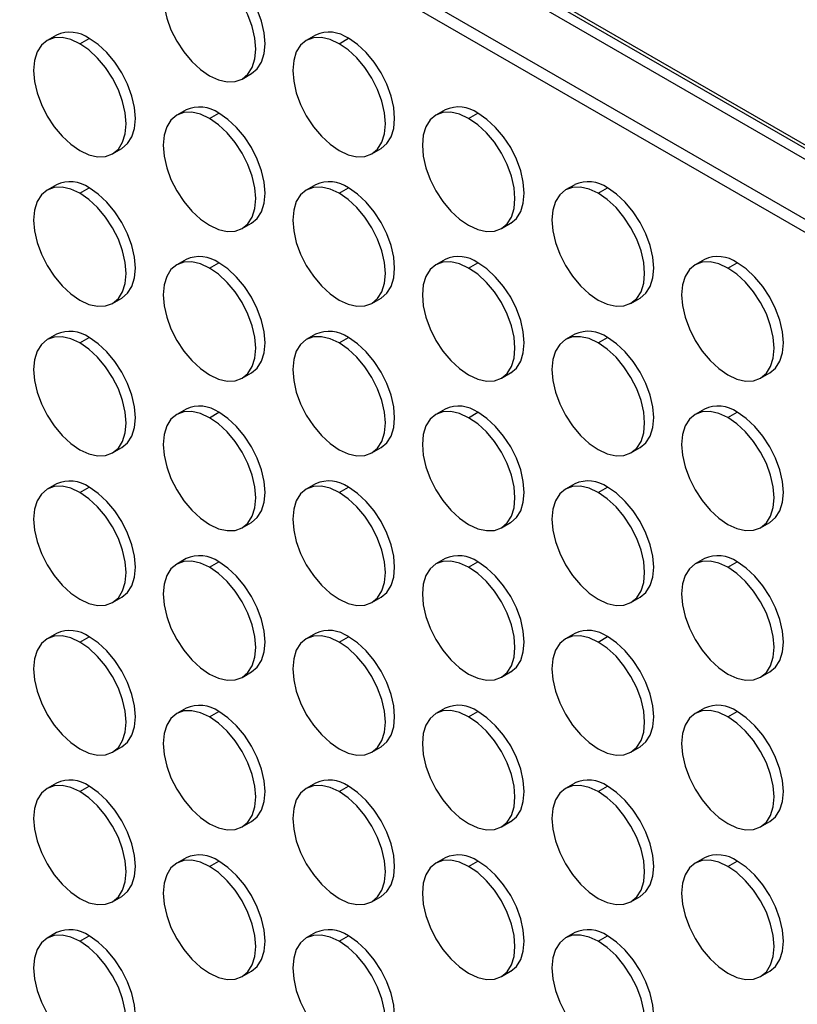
# Model space of a CAD drawing. Header units: millimetres. Extents: x 0 to 2794, y 0 to 2159.
# Tile 41 of 44: x 2205 to 2323, y 1722 to 1872. Entities that reach past the tile are written whole.
import ezdxf

# ---------------------------------------------------------------- set-up
doc = ezdxf.new("R2010")
doc.units = ezdxf.units.MM
doc.header["$LTSCALE"] = 10

msp = doc.modelspace()

# ---------------------------------------------------------------- linework, layer by layer
for p, q in [((2005.08, 2037.64), (2668.85, 1654.46)), ((2006.49, 2036.27), (2668.37, 1654.18)), ((2666.94, 1653.36), (2006.01, 2034.9)), ((2658.96, 1648.75), (2010.71, 2022.98)), ((2657.25, 1647.76), (2010.95, 2020.86)), ((2210.31, 1869.91), (2208.89, 1869.09)), ((2213.89, 1868.6), (2215.31, 1869.41)), ((2249.91, 1869.91), (2248.49, 1869.1)), ((2253.49, 1868.6), (2254.91, 1869.42)), ((2238.69, 1863.2), (2240.11, 1864.02)), ((2230.11, 1858.48), (2228.69, 1857.66)), ((2233.69, 1857.17), (2235.11, 1857.98)), ((2269.71, 1858.48), (2268.29, 1857.67)), ((2273.29, 1857.17), (2274.71, 1857.99)), ((2218.89, 1851.77), (2220.31, 1852.59)), ((2258.49, 1851.77), (2259.91, 1852.59)), ((2210.31, 1847.04), (2208.89, 1846.23)), ((2213.89, 1845.73), (2215.31, 1846.55)), ((2249.91, 1847.05), (2248.49, 1846.23)), ((2253.49, 1845.74), (2254.91, 1846.55)), ((2289.5, 1847.05), (2288.09, 1846.24)), ((2293.09, 1845.74), (2294.5, 1846.56)), ((2238.69, 1840.34), (2240.11, 1841.16)), ((2278.29, 1840.34), (2279.7, 1841.16)), ((2230.11, 1835.62), (2228.69, 1834.8)), ((2233.69, 1834.3), (2235.11, 1835.12)), ((2269.71, 1835.62), (2268.29, 1834.8)), ((2273.29, 1834.31), (2274.71, 1835.12)), ((2309.3, 1835.62), (2307.89, 1834.81)), ((2312.89, 1834.31), (2314.3, 1835.13)), ((2218.89, 1828.91), (2220.31, 1829.72)), ((2258.49, 1828.91), (2259.91, 1829.73)), ((2298.09, 1828.91), (2299.5, 1829.73)), ((2210.31, 1824.18), (2208.89, 1823.37)), ((2249.91, 1824.19), (2248.49, 1823.37)), ((2289.5, 1824.19), (2288.09, 1823.37)), ((2213.89, 1822.87), (2215.31, 1823.69)), ((2253.49, 1822.87), (2254.91, 1823.69)), ((2293.09, 1822.88), (2294.5, 1823.69)), ((2238.69, 1817.48), (2240.11, 1818.29)), ((2278.29, 1817.48), (2279.7, 1818.3)), ((2317.89, 1817.49), (2319.3, 1818.3)), ((2230.11, 1812.75), (2228.69, 1811.94)), ((2233.69, 1811.44), (2235.11, 1812.26)), ((2269.71, 1812.76), (2268.29, 1811.94)), ((2273.29, 1811.44), (2274.71, 1812.26)), ((2309.3, 1812.76), (2307.89, 1811.94)), ((2312.89, 1811.45), (2314.3, 1812.26)), ((2218.89, 1806.04), (2220.31, 1806.86)), ((2258.49, 1806.05), (2259.91, 1806.86)), ((2298.09, 1806.05), (2299.5, 1806.87)), ((2210.31, 1801.32), (2208.89, 1800.5)), ((2213.89, 1800.01), (2215.31, 1800.82)), ((2249.91, 1801.32), (2248.49, 1800.51)), ((2253.49, 1800.01), (2254.91, 1800.83)), ((2289.5, 1801.33), (2288.09, 1800.51)), ((2293.09, 1800.01), (2294.5, 1800.83)), ((2238.69, 1794.61), (2240.11, 1795.43)), ((2278.29, 1794.62), (2279.7, 1795.43)), ((2317.89, 1794.62), (2319.3, 1795.44)), ((2230.11, 1789.89), (2228.69, 1789.07)), ((2233.69, 1788.58), (2235.11, 1789.39)), ((2269.71, 1789.89), (2268.29, 1789.08)), ((2273.29, 1788.58), (2274.71, 1789.4)), ((2309.3, 1789.9), (2307.89, 1789.08)), ((2312.89, 1788.58), (2314.3, 1789.4)), ((2218.89, 1783.18), (2220.31, 1784)), ((2258.49, 1783.18), (2259.91, 1784)), ((2298.09, 1783.19), (2299.5, 1784.01)), ((2210.31, 1778.46), (2208.89, 1777.64)), ((2213.89, 1777.14), (2215.31, 1777.96)), ((2249.91, 1778.46), (2248.49, 1777.64)), ((2253.49, 1777.15), (2254.91, 1777.96)), ((2289.5, 1778.46), (2288.09, 1777.65)), ((2293.09, 1777.15), (2294.5, 1777.97)), ((2238.69, 1771.75), (2240.11, 1772.57)), ((2278.29, 1771.76), (2279.7, 1772.57)), ((2317.89, 1771.76), (2319.3, 1772.58)), ((2230.11, 1767.03), (2228.69, 1766.21)), ((2269.71, 1767.03), (2268.29, 1766.21)), ((2309.3, 1767.03), (2307.89, 1766.22)), ((2233.69, 1765.71), (2235.11, 1766.53)), ((2273.29, 1765.72), (2274.71, 1766.53)), ((2312.89, 1765.72), (2314.3, 1766.54)), ((2218.89, 1760.32), (2220.31, 1761.13)), ((2258.49, 1760.32), (2259.91, 1761.14)), ((2298.09, 1760.33), (2299.5, 1761.14)), ((2210.31, 1755.59), (2208.89, 1754.78)), ((2213.89, 1754.28), (2215.31, 1755.1)), ((2249.91, 1755.6), (2248.49, 1754.78)), ((2253.49, 1754.28), (2254.91, 1755.1)), ((2289.5, 1755.6), (2288.09, 1754.78)), ((2293.09, 1754.29), (2294.5, 1755.1)), ((2238.69, 1748.89), (2240.11, 1749.7)), ((2278.29, 1748.89), (2279.7, 1749.71)), ((2317.89, 1748.9), (2319.3, 1749.71)), ((2230.11, 1744.16), (2228.69, 1743.35)), ((2233.69, 1742.85), (2235.11, 1743.67)), ((2269.71, 1744.17), (2268.29, 1743.35)), ((2273.29, 1742.85), (2274.71, 1743.67)), ((2309.3, 1744.17), (2307.89, 1743.35)), ((2312.89, 1742.86), (2314.3, 1743.68)), ((2218.89, 1737.45), (2220.31, 1738.27)), ((2258.49, 1737.46), (2259.91, 1738.28)), ((2298.09, 1737.46), (2299.5, 1738.28)), ((2210.31, 1732.73), (2208.89, 1731.91)), ((2213.89, 1731.42), (2215.31, 1732.23)), ((2249.91, 1732.73), (2248.49, 1731.92)), ((2253.49, 1731.42), (2254.91, 1732.24)), ((2289.5, 1732.74), (2288.09, 1731.92)), ((2293.09, 1731.43), (2294.5, 1732.24)), ((2238.69, 1726.03), (2240.11, 1726.84)), ((2278.29, 1726.03), (2279.7, 1726.85)), ((2317.89, 1726.03), (2319.3, 1726.85))]:
    msp.add_line(p, q)
at = {"flags": 128}
for points in [[(2233.69, 1880.03), (2232.31, 1880.67), (2230.99, 1880.97), (2229.76, 1880.92), (2228.69, 1880.52), (2227.81, 1879.8), (2227.16, 1878.76), (2226.76, 1877.46), (2226.62, 1875.95), (2226.76, 1874.28), (2227.16, 1872.51), (2227.81, 1870.72), (2228.69, 1868.98), (2229.76, 1867.34), (2230.99, 1865.88), (2232.31, 1864.65), (2233.69, 1863.7)], [(2233.69, 1863.7), (2235.07, 1863.06), (2236.4, 1862.76), (2237.62, 1862.81), (2238.69, 1863.2), (2239.57, 1863.93), (2240.23, 1864.97), (2240.63, 1866.27), (2240.76, 1867.78), (2240.63, 1869.45), (2240.23, 1871.22), (2239.57, 1873.01), (2238.69, 1874.75), (2237.62, 1876.39), (2236.4, 1877.85), (2235.07, 1879.08), (2233.69, 1880.03)], [(2240.11, 1864.02), (2240.11, 1864.02), (2240.99, 1864.75), (2241.64, 1865.78), (2242.04, 1867.08), (2242.18, 1868.6), (2242.04, 1870.27), (2241.64, 1872.03), (2240.99, 1873.82), (2240.11, 1875.57), (2239.04, 1877.2), (2237.81, 1878.66), (2236.49, 1879.89), (2235.11, 1880.85)], [(2213.89, 1868.6), (2212.51, 1869.24), (2211.19, 1869.54), (2209.97, 1869.49), (2208.89, 1869.09), (2208.01, 1868.36), (2207.36, 1867.33), (2206.96, 1866.03), (2206.82, 1864.51), (2206.96, 1862.84), (2207.36, 1861.08), (2208.01, 1859.29), (2208.89, 1857.54), (2209.97, 1855.91), (2211.19, 1854.45), (2212.51, 1853.22), (2213.89, 1852.27)], [(2220.31, 1852.59), (2220.31, 1852.59), (2221.19, 1853.32), (2221.84, 1854.35), (2222.24, 1855.65), (2222.38, 1857.17), (2222.24, 1858.84), (2221.84, 1860.6), (2221.19, 1862.39), (2220.31, 1864.13), (2219.24, 1865.77), (2218.01, 1867.23), (2216.69, 1868.46), (2215.31, 1869.41)], [(2253.49, 1868.6), (2252.11, 1869.24), (2250.79, 1869.54), (2249.56, 1869.49), (2248.49, 1869.1), (2247.61, 1868.37), (2246.96, 1867.33), (2246.56, 1866.03), (2246.42, 1864.52), (2246.56, 1862.85), (2246.96, 1861.08), (2247.61, 1859.29), (2248.49, 1857.55), (2249.56, 1855.91), (2250.79, 1854.45), (2252.11, 1853.22), (2253.49, 1852.27)], [(2259.91, 1852.59), (2259.91, 1852.59), (2260.79, 1853.32), (2261.44, 1854.36), (2261.84, 1855.65), (2261.98, 1857.17), (2261.84, 1858.84), (2261.44, 1860.6), (2260.79, 1862.39), (2259.91, 1864.14), (2258.83, 1865.77), (2257.61, 1867.23), (2256.29, 1868.46), (2254.91, 1869.42)], [(2213.89, 1852.27), (2215.27, 1851.63), (2216.6, 1851.33), (2217.82, 1851.37), (2218.89, 1851.77), (2219.77, 1852.5), (2220.43, 1853.54), (2220.83, 1854.83), (2220.97, 1856.35), (2220.83, 1858.02), (2220.43, 1859.78), (2219.77, 1861.57), (2218.89, 1863.32), (2217.82, 1864.95), (2216.6, 1866.41), (2215.27, 1867.64), (2213.89, 1868.6)], [(2253.49, 1852.27), (2254.87, 1851.63), (2256.2, 1851.33), (2257.42, 1851.38), (2258.49, 1851.77), (2259.37, 1852.5), (2260.02, 1853.54), (2260.43, 1854.84), (2260.56, 1856.35), (2260.43, 1858.02), (2260.02, 1859.79), (2259.37, 1861.58), (2258.49, 1863.32), (2257.42, 1864.96), (2256.2, 1866.42), (2254.87, 1867.65), (2253.49, 1868.6)], [(2233.69, 1857.17), (2232.31, 1857.81), (2230.99, 1858.11), (2229.76, 1858.06), (2228.69, 1857.66), (2227.81, 1856.93), (2227.16, 1855.9), (2226.76, 1854.6), (2226.62, 1853.08), (2226.76, 1851.41), (2227.16, 1849.65), (2227.81, 1847.86), (2228.69, 1846.11), (2229.76, 1844.48), (2230.99, 1843.02), (2232.31, 1841.79), (2233.69, 1840.84)], [(2233.69, 1840.84), (2235.07, 1840.2), (2236.4, 1839.9), (2237.62, 1839.94), (2238.69, 1840.34), (2239.57, 1841.07), (2240.23, 1842.11), (2240.63, 1843.4), (2240.76, 1844.92), (2240.63, 1846.59), (2240.23, 1848.35), (2239.57, 1850.14), (2238.69, 1851.89), (2237.62, 1853.52), (2236.4, 1854.98), (2235.07, 1856.21), (2233.69, 1857.17)], [(2240.11, 1841.16), (2240.11, 1841.16), (2240.99, 1841.89), (2241.64, 1842.92), (2242.04, 1844.22), (2242.18, 1845.74), (2242.04, 1847.41), (2241.64, 1849.17), (2240.99, 1850.96), (2240.11, 1852.71), (2239.04, 1854.34), (2237.81, 1855.8), (2236.49, 1857.03), (2235.11, 1857.98)], [(2273.29, 1857.17), (2271.91, 1857.81), (2270.59, 1858.11), (2269.36, 1858.06), (2268.29, 1857.67), (2267.41, 1856.94), (2266.76, 1855.9), (2266.36, 1854.6), (2266.22, 1853.09), (2266.36, 1851.42), (2266.76, 1849.65), (2267.41, 1847.86), (2268.29, 1846.12), (2269.36, 1844.48), (2270.59, 1843.02), (2271.91, 1841.79), (2273.29, 1840.84)], [(2273.29, 1840.84), (2274.67, 1840.2), (2276, 1839.9), (2277.22, 1839.95), (2278.29, 1840.34), (2279.17, 1841.07), (2279.82, 1842.11), (2280.23, 1843.41), (2280.36, 1844.92), (2280.23, 1846.59), (2279.82, 1848.36), (2279.17, 1850.15), (2278.29, 1851.89), (2277.22, 1853.53), (2276, 1854.99), (2274.67, 1856.22), (2273.29, 1857.17)], [(2279.7, 1841.16), (2279.71, 1841.16), (2280.58, 1841.89), (2281.24, 1842.93), (2281.64, 1844.23), (2281.78, 1845.74), (2281.64, 1847.41), (2281.24, 1849.18), (2280.58, 1850.96), (2279.71, 1852.71), (2278.63, 1854.34), (2277.41, 1855.8), (2276.08, 1857.03), (2274.71, 1857.99)], [(2213.89, 1845.73), (2212.51, 1846.37), (2211.19, 1846.67), (2209.97, 1846.63), (2208.89, 1846.23), (2208.01, 1845.5), (2207.36, 1844.46), (2206.96, 1843.16), (2206.82, 1841.65), (2206.96, 1839.98), (2207.36, 1838.21), (2208.01, 1836.43), (2208.89, 1834.68), (2209.97, 1833.05), (2211.19, 1831.59), (2212.51, 1830.36), (2213.89, 1829.4)], [(2220.31, 1829.72), (2220.31, 1829.72), (2221.19, 1830.45), (2221.84, 1831.49), (2222.24, 1832.79), (2222.38, 1834.3), (2222.24, 1835.97), (2221.84, 1837.74), (2221.19, 1839.53), (2220.31, 1841.27), (2219.24, 1842.91), (2218.01, 1844.37), (2216.69, 1845.6), (2215.31, 1846.55)], [(2253.49, 1845.74), (2252.11, 1846.38), (2250.79, 1846.68), (2249.56, 1846.63), (2248.49, 1846.23), (2247.61, 1845.5), (2246.96, 1844.47), (2246.56, 1843.17), (2246.42, 1841.65), (2246.56, 1839.98), (2246.96, 1838.22), (2247.61, 1836.43), (2248.49, 1834.68), (2249.56, 1833.05), (2250.79, 1831.59), (2252.11, 1830.36), (2253.49, 1829.41)], [(2259.91, 1829.73), (2259.91, 1829.73), (2260.79, 1830.46), (2261.44, 1831.49), (2261.84, 1832.79), (2261.98, 1834.31), (2261.84, 1835.98), (2261.44, 1837.74), (2260.79, 1839.53), (2259.91, 1841.28), (2258.83, 1842.91), (2257.61, 1844.37), (2256.29, 1845.6), (2254.91, 1846.55)], [(2293.09, 1845.74), (2291.71, 1846.38), (2290.38, 1846.68), (2289.16, 1846.63), (2288.09, 1846.24), (2287.21, 1845.51), (2286.56, 1844.47), (2286.15, 1843.17), (2286.02, 1841.66), (2286.15, 1839.99), (2286.56, 1838.22), (2287.21, 1836.43), (2288.09, 1834.69), (2289.16, 1833.05), (2290.38, 1831.59), (2291.71, 1830.36), (2293.09, 1829.41)], [(2299.5, 1829.73), (2299.5, 1829.73), (2300.38, 1830.46), (2301.04, 1831.5), (2301.44, 1832.8), (2301.58, 1834.31), (2301.44, 1835.98), (2301.04, 1837.75), (2300.38, 1839.53), (2299.5, 1841.28), (2298.43, 1842.91), (2297.21, 1844.37), (2295.88, 1845.6), (2294.5, 1846.56)], [(2213.89, 1829.4), (2215.27, 1828.76), (2216.6, 1828.46), (2217.82, 1828.51), (2218.89, 1828.91), (2219.77, 1829.64), (2220.43, 1830.67), (2220.83, 1831.97), (2220.97, 1833.49), (2220.83, 1835.16), (2220.43, 1836.92), (2219.77, 1838.71), (2218.89, 1840.46), (2217.82, 1842.09), (2216.6, 1843.55), (2215.27, 1844.78), (2213.89, 1845.73)], [(2253.49, 1829.41), (2254.87, 1828.77), (2256.2, 1828.47), (2257.42, 1828.51), (2258.49, 1828.91), (2259.37, 1829.64), (2260.02, 1830.68), (2260.43, 1831.98), (2260.56, 1833.49), (2260.43, 1835.16), (2260.02, 1836.93), (2259.37, 1838.71), (2258.49, 1840.46), (2257.42, 1842.09), (2256.2, 1843.55), (2254.87, 1844.78), (2253.49, 1845.74)], [(2293.09, 1829.41), (2294.47, 1828.77), (2295.8, 1828.47), (2297.02, 1828.52), (2298.09, 1828.92), (2298.97, 1829.64), (2299.62, 1830.68), (2300.03, 1831.98), (2300.16, 1833.49), (2300.03, 1835.16), (2299.62, 1836.93), (2298.97, 1838.72), (2298.09, 1840.46), (2297.02, 1842.1), (2295.8, 1843.56), (2294.47, 1844.79), (2293.09, 1845.74)], [(2233.69, 1834.3), (2232.31, 1834.94), (2230.99, 1835.24), (2229.76, 1835.2), (2228.69, 1834.8), (2227.81, 1834.07), (2227.16, 1833.03), (2226.76, 1831.73), (2226.62, 1830.22), (2226.76, 1828.55), (2227.16, 1826.78), (2227.81, 1825), (2228.69, 1823.25), (2229.76, 1821.62), (2230.99, 1820.16), (2232.31, 1818.93), (2233.69, 1817.97)], [(2240.11, 1818.29), (2240.11, 1818.29), (2240.99, 1819.02), (2241.64, 1820.06), (2242.04, 1821.36), (2242.18, 1822.87), (2242.04, 1824.54), (2241.64, 1826.31), (2240.99, 1828.1), (2240.11, 1829.84), (2239.04, 1831.48), (2237.81, 1832.94), (2236.49, 1834.17), (2235.11, 1835.12)], [(2273.29, 1834.31), (2271.91, 1834.95), (2270.59, 1835.25), (2269.36, 1835.2), (2268.29, 1834.8), (2267.41, 1834.07), (2266.76, 1833.04), (2266.36, 1831.74), (2266.22, 1830.22), (2266.36, 1828.55), (2266.76, 1826.79), (2267.41, 1825), (2268.29, 1823.25), (2269.36, 1821.62), (2270.59, 1820.16), (2271.91, 1818.93), (2273.29, 1817.98)], [(2279.7, 1818.3), (2279.71, 1818.3), (2280.58, 1819.03), (2281.24, 1820.06), (2281.64, 1821.36), (2281.78, 1822.88), (2281.64, 1824.55), (2281.24, 1826.31), (2280.58, 1828.1), (2279.71, 1829.85), (2278.63, 1831.48), (2277.41, 1832.94), (2276.08, 1834.17), (2274.71, 1835.12)], [(2312.89, 1834.31), (2311.51, 1834.95), (2310.18, 1835.25), (2308.96, 1835.2), (2307.89, 1834.81), (2307.01, 1834.08), (2306.36, 1833.04), (2305.95, 1831.74), (2305.82, 1830.23), (2305.95, 1828.56), (2306.36, 1826.79), (2307.01, 1825), (2307.89, 1823.26), (2308.96, 1821.62), (2310.18, 1820.16), (2311.51, 1818.93), (2312.89, 1817.98)], [(2319.3, 1818.3), (2319.3, 1818.3), (2320.18, 1819.03), (2320.84, 1820.07), (2321.24, 1821.37), (2321.37, 1822.88), (2321.24, 1824.55), (2320.84, 1826.32), (2320.18, 1828.1), (2319.3, 1829.85), (2318.23, 1831.48), (2317.01, 1832.94), (2315.68, 1834.17), (2314.3, 1835.13)], [(2233.69, 1817.97), (2235.07, 1817.33), (2236.4, 1817.03), (2237.62, 1817.08), (2238.69, 1817.48), (2239.57, 1818.21), (2240.23, 1819.24), (2240.63, 1820.54), (2240.76, 1822.06), (2240.63, 1823.73), (2240.23, 1825.49), (2239.57, 1827.28), (2238.69, 1829.03), (2237.62, 1830.66), (2236.4, 1832.12), (2235.07, 1833.35), (2233.69, 1834.3)], [(2273.29, 1817.98), (2274.67, 1817.34), (2276, 1817.04), (2277.22, 1817.08), (2278.29, 1817.48), (2279.17, 1818.21), (2279.82, 1819.25), (2280.23, 1820.55), (2280.36, 1822.06), (2280.23, 1823.73), (2279.82, 1825.5), (2279.17, 1827.28), (2278.29, 1829.03), (2277.22, 1830.66), (2276, 1832.12), (2274.67, 1833.35), (2273.29, 1834.31)], [(2312.89, 1817.98), (2314.27, 1817.34), (2315.59, 1817.04), (2316.82, 1817.09), (2317.89, 1817.49), (2318.77, 1818.22), (2319.42, 1819.25), (2319.82, 1820.55), (2319.96, 1822.06), (2319.82, 1823.74), (2319.42, 1825.5), (2318.77, 1827.29), (2317.89, 1829.03), (2316.82, 1830.67), (2315.59, 1832.13), (2314.27, 1833.36), (2312.89, 1834.31)], [(2213.89, 1822.87), (2212.51, 1823.51), (2211.19, 1823.81), (2209.97, 1823.76), (2208.89, 1823.37), (2208.01, 1822.64), (2207.36, 1821.6), (2206.96, 1820.3), (2206.82, 1818.79), (2206.96, 1817.12), (2207.36, 1815.35), (2208.01, 1813.56), (2208.89, 1811.82), (2209.97, 1810.18), (2211.19, 1808.72), (2212.51, 1807.49), (2213.89, 1806.54)], [(2213.89, 1806.54), (2215.27, 1805.9), (2216.6, 1805.6), (2217.82, 1805.65), (2218.89, 1806.04), (2219.77, 1806.77), (2220.43, 1807.81), (2220.83, 1809.11), (2220.97, 1810.62), (2220.83, 1812.29), (2220.43, 1814.06), (2219.77, 1815.85), (2218.89, 1817.59), (2217.82, 1819.23), (2216.6, 1820.69), (2215.27, 1821.92), (2213.89, 1822.87)], [(2220.31, 1806.86), (2220.31, 1806.86), (2221.19, 1807.59), (2221.84, 1808.63), (2222.24, 1809.92), (2222.38, 1811.44), (2222.24, 1813.11), (2221.84, 1814.87), (2221.19, 1816.66), (2220.31, 1818.41), (2219.24, 1820.04), (2218.01, 1821.5), (2216.69, 1822.73), (2215.31, 1823.69)], [(2253.49, 1822.87), (2252.11, 1823.51), (2250.79, 1823.81), (2249.56, 1823.77), (2248.49, 1823.37), (2247.61, 1822.64), (2246.96, 1821.6), (2246.56, 1820.31), (2246.42, 1818.79), (2246.56, 1817.12), (2246.96, 1815.36), (2247.61, 1813.57), (2248.49, 1811.82), (2249.56, 1810.19), (2250.79, 1808.73), (2252.11, 1807.5), (2253.49, 1806.54)], [(2253.49, 1806.54), (2254.87, 1805.9), (2256.2, 1805.6), (2257.42, 1805.65), (2258.49, 1806.05), (2259.37, 1806.78), (2260.02, 1807.81), (2260.43, 1809.11), (2260.56, 1810.63), (2260.43, 1812.3), (2260.02, 1814.06), (2259.37, 1815.85), (2258.49, 1817.6), (2257.42, 1819.23), (2256.2, 1820.69), (2254.87, 1821.92), (2253.49, 1822.87)], [(2259.91, 1806.86), (2259.91, 1806.86), (2260.79, 1807.59), (2261.44, 1808.63), (2261.84, 1809.93), (2261.98, 1811.44), (2261.84, 1813.11), (2261.44, 1814.88), (2260.79, 1816.67), (2259.91, 1818.41), (2258.83, 1820.05), (2257.61, 1821.51), (2256.29, 1822.74), (2254.91, 1823.69)], [(2293.09, 1822.88), (2291.71, 1823.52), (2290.38, 1823.82), (2289.16, 1823.77), (2288.09, 1823.37), (2287.21, 1822.64), (2286.56, 1821.61), (2286.15, 1820.31), (2286.02, 1818.79), (2286.15, 1817.12), (2286.56, 1815.36), (2287.21, 1813.57), (2288.09, 1811.82), (2289.16, 1810.19), (2290.38, 1808.73), (2291.71, 1807.5), (2293.09, 1806.55)], [(2293.09, 1806.55), (2294.47, 1805.91), (2295.8, 1805.61), (2297.02, 1805.66), (2298.09, 1806.05), (2298.97, 1806.78), (2299.62, 1807.82), (2300.03, 1809.12), (2300.16, 1810.63), (2300.03, 1812.3), (2299.62, 1814.07), (2298.97, 1815.85), (2298.09, 1817.6), (2297.02, 1819.23), (2295.8, 1820.69), (2294.47, 1821.92), (2293.09, 1822.88)], [(2299.5, 1806.87), (2299.5, 1806.87), (2300.38, 1807.6), (2301.04, 1808.63), (2301.44, 1809.93), (2301.58, 1811.45), (2301.44, 1813.12), (2301.04, 1814.88), (2300.38, 1816.67), (2299.5, 1818.42), (2298.43, 1820.05), (2297.21, 1821.51), (2295.88, 1822.74), (2294.5, 1823.69)], [(2233.69, 1811.44), (2232.31, 1812.08), (2230.99, 1812.38), (2229.76, 1812.33), (2228.69, 1811.94), (2227.81, 1811.21), (2227.16, 1810.17), (2226.76, 1808.87), (2226.62, 1807.36), (2226.76, 1805.69), (2227.16, 1803.92), (2227.81, 1802.13), (2228.69, 1800.39), (2229.76, 1798.75), (2230.99, 1797.29), (2232.31, 1796.06), (2233.69, 1795.11)], [(2240.11, 1795.43), (2240.11, 1795.43), (2240.99, 1796.16), (2241.64, 1797.2), (2242.04, 1798.5), (2242.18, 1800.01), (2242.04, 1801.68), (2241.64, 1803.45), (2240.99, 1805.23), (2240.11, 1806.98), (2239.04, 1808.61), (2237.81, 1810.07), (2236.49, 1811.3), (2235.11, 1812.26)], [(2273.29, 1811.44), (2271.91, 1812.08), (2270.59, 1812.38), (2269.36, 1812.34), (2268.29, 1811.94), (2267.41, 1811.21), (2266.76, 1810.17), (2266.36, 1808.88), (2266.22, 1807.36), (2266.36, 1805.69), (2266.76, 1803.93), (2267.41, 1802.14), (2268.29, 1800.39), (2269.36, 1798.76), (2270.59, 1797.3), (2271.91, 1796.07), (2273.29, 1795.11)], [(2279.7, 1795.43), (2279.71, 1795.44), (2280.58, 1796.16), (2281.24, 1797.2), (2281.64, 1798.5), (2281.78, 1800.01), (2281.64, 1801.68), (2281.24, 1803.45), (2280.58, 1805.24), (2279.71, 1806.98), (2278.63, 1808.62), (2277.41, 1810.08), (2276.08, 1811.31), (2274.71, 1812.26)], [(2312.89, 1811.45), (2311.51, 1812.09), (2310.18, 1812.39), (2308.96, 1812.34), (2307.89, 1811.94), (2307.01, 1811.21), (2306.36, 1810.18), (2305.95, 1808.88), (2305.82, 1807.36), (2305.95, 1805.69), (2306.36, 1803.93), (2307.01, 1802.14), (2307.89, 1800.4), (2308.96, 1798.76), (2310.18, 1797.3), (2311.51, 1796.07), (2312.89, 1795.12)], [(2319.3, 1795.44), (2319.3, 1795.44), (2320.18, 1796.17), (2320.84, 1797.2), (2321.24, 1798.5), (2321.37, 1800.02), (2321.24, 1801.69), (2320.84, 1803.45), (2320.18, 1805.24), (2319.3, 1806.99), (2318.23, 1808.62), (2317.01, 1810.08), (2315.68, 1811.31), (2314.3, 1812.26)], [(2233.69, 1795.11), (2235.07, 1794.47), (2236.4, 1794.17), (2237.62, 1794.22), (2238.69, 1794.61), (2239.57, 1795.34), (2240.23, 1796.38), (2240.63, 1797.68), (2240.76, 1799.19), (2240.63, 1800.86), (2240.23, 1802.63), (2239.57, 1804.42), (2238.69, 1806.16), (2237.62, 1807.8), (2236.4, 1809.26), (2235.07, 1810.49), (2233.69, 1811.44)], [(2273.29, 1795.11), (2274.67, 1794.47), (2276, 1794.17), (2277.22, 1794.22), (2278.29, 1794.62), (2279.17, 1795.35), (2279.82, 1796.38), (2280.23, 1797.68), (2280.36, 1799.2), (2280.23, 1800.87), (2279.82, 1802.63), (2279.17, 1804.42), (2278.29, 1806.17), (2277.22, 1807.8), (2276, 1809.26), (2274.67, 1810.49), (2273.29, 1811.44)], [(2312.89, 1795.12), (2314.27, 1794.48), (2315.59, 1794.18), (2316.82, 1794.23), (2317.89, 1794.62), (2318.77, 1795.35), (2319.42, 1796.39), (2319.82, 1797.69), (2319.96, 1799.2), (2319.82, 1800.87), (2319.42, 1802.64), (2318.77, 1804.42), (2317.89, 1806.17), (2316.82, 1807.8), (2315.59, 1809.26), (2314.27, 1810.49), (2312.89, 1811.45)], [(2213.89, 1800.01), (2212.51, 1800.65), (2211.19, 1800.95), (2209.97, 1800.9), (2208.89, 1800.5), (2208.01, 1799.77), (2207.36, 1798.74), (2206.96, 1797.44), (2206.82, 1795.92), (2206.96, 1794.25), (2207.36, 1792.49), (2208.01, 1790.7), (2208.89, 1788.95), (2209.97, 1787.32), (2211.19, 1785.86), (2212.51, 1784.63), (2213.89, 1783.68)], [(2213.89, 1783.68), (2215.27, 1783.04), (2216.6, 1782.74), (2217.82, 1782.78), (2218.89, 1783.18), (2219.77, 1783.91), (2220.43, 1784.95), (2220.83, 1786.25), (2220.97, 1787.76), (2220.83, 1789.43), (2220.43, 1791.2), (2219.77, 1792.98), (2218.89, 1794.73), (2217.82, 1796.36), (2216.6, 1797.82), (2215.27, 1799.05), (2213.89, 1800.01)], [(2220.31, 1784), (2220.31, 1784), (2221.19, 1784.73), (2221.84, 1785.76), (2222.24, 1787.06), (2222.38, 1788.58), (2222.24, 1790.25), (2221.84, 1792.01), (2221.19, 1793.8), (2220.31, 1795.55), (2219.24, 1797.18), (2218.01, 1798.64), (2216.69, 1799.87), (2215.31, 1800.82)], [(2253.49, 1800.01), (2252.11, 1800.65), (2250.79, 1800.95), (2249.56, 1800.9), (2248.49, 1800.51), (2247.61, 1799.78), (2246.96, 1798.74), (2246.56, 1797.44), (2246.42, 1795.93), (2246.56, 1794.26), (2246.96, 1792.49), (2247.61, 1790.7), (2248.49, 1788.96), (2249.56, 1787.32), (2250.79, 1785.86), (2252.11, 1784.63), (2253.49, 1783.68)], [(2253.49, 1783.68), (2254.87, 1783.04), (2256.2, 1782.74), (2257.42, 1782.79), (2258.49, 1783.19), (2259.37, 1783.91), (2260.02, 1784.95), (2260.43, 1786.25), (2260.56, 1787.76), (2260.43, 1789.43), (2260.02, 1791.2), (2259.37, 1792.99), (2258.49, 1794.73), (2257.42, 1796.37), (2256.2, 1797.83), (2254.87, 1799.06), (2253.49, 1800.01)], [(2259.91, 1784), (2259.91, 1784), (2260.79, 1784.73), (2261.44, 1785.77), (2261.84, 1787.07), (2261.98, 1788.58), (2261.84, 1790.25), (2261.44, 1792.02), (2260.79, 1793.8), (2259.91, 1795.55), (2258.83, 1797.18), (2257.61, 1798.64), (2256.29, 1799.87), (2254.91, 1800.83)], [(2293.09, 1800.01), (2291.71, 1800.65), (2290.38, 1800.96), (2289.16, 1800.91), (2288.09, 1800.51), (2287.21, 1799.78), (2286.56, 1798.75), (2286.15, 1797.45), (2286.02, 1795.93), (2286.15, 1794.26), (2286.56, 1792.5), (2287.21, 1790.71), (2288.09, 1788.96), (2289.16, 1787.33), (2290.38, 1785.87), (2291.71, 1784.64), (2293.09, 1783.68)], [(2293.09, 1783.68), (2294.47, 1783.04), (2295.8, 1782.74), (2297.02, 1782.79), (2298.09, 1783.19), (2298.97, 1783.92), (2299.62, 1784.95), (2300.03, 1786.25), (2300.16, 1787.77), (2300.03, 1789.44), (2299.62, 1791.2), (2298.97, 1792.99), (2298.09, 1794.74), (2297.02, 1796.37), (2295.8, 1797.83), (2294.47, 1799.06), (2293.09, 1800.01)], [(2299.5, 1784.01), (2299.5, 1784.01), (2300.38, 1784.74), (2301.04, 1785.77), (2301.44, 1787.07), (2301.58, 1788.58), (2301.44, 1790.25), (2301.04, 1792.02), (2300.38, 1793.81), (2299.5, 1795.55), (2298.43, 1797.19), (2297.21, 1798.65), (2295.88, 1799.88), (2294.5, 1800.83)], [(2233.69, 1788.58), (2232.31, 1789.22), (2230.99, 1789.52), (2229.76, 1789.47), (2228.69, 1789.07), (2227.81, 1788.34), (2227.16, 1787.31), (2226.76, 1786.01), (2226.62, 1784.49), (2226.76, 1782.82), (2227.16, 1781.06), (2227.81, 1779.27), (2228.69, 1777.52), (2229.76, 1775.89), (2230.99, 1774.43), (2232.31, 1773.2), (2233.69, 1772.25)], [(2240.11, 1772.57), (2240.11, 1772.57), (2240.99, 1773.3), (2241.64, 1774.33), (2242.04, 1775.63), (2242.18, 1777.15), (2242.04, 1778.82), (2241.64, 1780.58), (2240.99, 1782.37), (2240.11, 1784.12), (2239.04, 1785.75), (2237.81, 1787.21), (2236.49, 1788.44), (2235.11, 1789.39)], [(2273.29, 1788.58), (2271.91, 1789.22), (2270.59, 1789.52), (2269.36, 1789.47), (2268.29, 1789.08), (2267.41, 1788.35), (2266.76, 1787.31), (2266.36, 1786.01), (2266.22, 1784.5), (2266.36, 1782.83), (2266.76, 1781.06), (2267.41, 1779.27), (2268.29, 1777.53), (2269.36, 1775.89), (2270.59, 1774.43), (2271.91, 1773.2), (2273.29, 1772.25)], [(2279.7, 1772.57), (2279.71, 1772.57), (2280.58, 1773.3), (2281.24, 1774.34), (2281.64, 1775.64), (2281.78, 1777.15), (2281.64, 1778.82), (2281.24, 1780.59), (2280.58, 1782.37), (2279.71, 1784.12), (2278.63, 1785.75), (2277.41, 1787.21), (2276.08, 1788.44), (2274.71, 1789.4)], [(2312.89, 1788.58), (2311.51, 1789.22), (2310.18, 1789.53), (2308.96, 1789.48), (2307.89, 1789.08), (2307.01, 1788.35), (2306.36, 1787.32), (2305.95, 1786.02), (2305.82, 1784.5), (2305.95, 1782.83), (2306.36, 1781.07), (2307.01, 1779.28), (2307.89, 1777.53), (2308.96, 1775.9), (2310.18, 1774.44), (2311.51, 1773.21), (2312.89, 1772.25)], [(2319.3, 1772.58), (2319.3, 1772.58), (2320.18, 1773.31), (2320.84, 1774.34), (2321.24, 1775.64), (2321.37, 1777.15), (2321.24, 1778.83), (2320.84, 1780.59), (2320.18, 1782.38), (2319.3, 1784.12), (2318.23, 1785.76), (2317.01, 1787.22), (2315.68, 1788.45), (2314.3, 1789.4)], [(2233.69, 1772.25), (2235.07, 1771.61), (2236.4, 1771.31), (2237.62, 1771.35), (2238.69, 1771.75), (2239.57, 1772.48), (2240.23, 1773.52), (2240.63, 1774.82), (2240.76, 1776.33), (2240.63, 1778), (2240.23, 1779.77), (2239.57, 1781.55), (2238.69, 1783.3), (2237.62, 1784.93), (2236.4, 1786.39), (2235.07, 1787.62), (2233.69, 1788.58)], [(2273.29, 1772.25), (2274.67, 1771.61), (2276, 1771.31), (2277.22, 1771.36), (2278.29, 1771.76), (2279.17, 1772.49), (2279.82, 1773.52), (2280.23, 1774.82), (2280.36, 1776.33), (2280.23, 1778.01), (2279.82, 1779.77), (2279.17, 1781.56), (2278.29, 1783.3), (2277.22, 1784.94), (2276, 1786.4), (2274.67, 1787.63), (2273.29, 1788.58)], [(2312.89, 1772.25), (2314.27, 1771.61), (2315.59, 1771.31), (2316.82, 1771.36), (2317.89, 1771.76), (2318.77, 1772.49), (2319.42, 1773.52), (2319.82, 1774.82), (2319.96, 1776.34), (2319.82, 1778.01), (2319.42, 1779.77), (2318.77, 1781.56), (2317.89, 1783.31), (2316.82, 1784.94), (2315.59, 1786.4), (2314.27, 1787.63), (2312.89, 1788.58)], [(2213.89, 1777.14), (2212.51, 1777.78), (2211.19, 1778.08), (2209.97, 1778.04), (2208.89, 1777.64), (2208.01, 1776.91), (2207.36, 1775.87), (2206.96, 1774.58), (2206.82, 1773.06), (2206.96, 1771.39), (2207.36, 1769.63), (2208.01, 1767.84), (2208.89, 1766.09), (2209.97, 1764.46), (2211.19, 1763), (2212.51, 1761.77), (2213.89, 1760.81)], [(2220.31, 1761.13), (2220.31, 1761.13), (2221.19, 1761.86), (2221.84, 1762.9), (2222.24, 1764.2), (2222.38, 1765.71), (2222.24, 1767.38), (2221.84, 1769.15), (2221.19, 1770.94), (2220.31, 1772.68), (2219.24, 1774.32), (2218.01, 1775.78), (2216.69, 1777.01), (2215.31, 1777.96)], [(2253.49, 1777.15), (2252.11, 1777.79), (2250.79, 1778.09), (2249.56, 1778.04), (2248.49, 1777.64), (2247.61, 1776.91), (2246.96, 1775.88), (2246.56, 1774.58), (2246.42, 1773.06), (2246.56, 1771.39), (2246.96, 1769.63), (2247.61, 1767.84), (2248.49, 1766.09), (2249.56, 1764.46), (2250.79, 1763), (2252.11, 1761.77), (2253.49, 1760.82)], [(2259.91, 1761.14), (2259.91, 1761.14), (2260.79, 1761.87), (2261.44, 1762.9), (2261.84, 1764.2), (2261.98, 1765.72), (2261.84, 1767.39), (2261.44, 1769.15), (2260.79, 1770.94), (2259.91, 1772.69), (2258.83, 1774.32), (2257.61, 1775.78), (2256.29, 1777.01), (2254.91, 1777.96)], [(2293.09, 1777.15), (2291.71, 1777.79), (2290.38, 1778.09), (2289.16, 1778.04), (2288.09, 1777.65), (2287.21, 1776.92), (2286.56, 1775.88), (2286.15, 1774.58), (2286.02, 1773.07), (2286.15, 1771.4), (2286.56, 1769.63), (2287.21, 1767.84), (2288.09, 1766.1), (2289.16, 1764.46), (2290.38, 1763), (2291.71, 1761.77), (2293.09, 1760.82)], [(2299.5, 1761.14), (2299.5, 1761.14), (2300.38, 1761.87), (2301.04, 1762.91), (2301.44, 1764.21), (2301.58, 1765.72), (2301.44, 1767.39), (2301.04, 1769.16), (2300.38, 1770.94), (2299.5, 1772.69), (2298.43, 1774.32), (2297.21, 1775.78), (2295.88, 1777.01), (2294.5, 1777.97)], [(2213.89, 1760.81), (2215.27, 1760.17), (2216.6, 1759.87), (2217.82, 1759.92), (2218.89, 1760.32), (2219.77, 1761.05), (2220.43, 1762.08), (2220.83, 1763.38), (2220.97, 1764.9), (2220.83, 1766.57), (2220.43, 1768.33), (2219.77, 1770.12), (2218.89, 1771.87), (2217.82, 1773.5), (2216.6, 1774.96), (2215.27, 1776.19), (2213.89, 1777.14)], [(2253.49, 1760.82), (2254.87, 1760.18), (2256.2, 1759.88), (2257.42, 1759.93), (2258.49, 1760.32), (2259.37, 1761.05), (2260.02, 1762.09), (2260.43, 1763.39), (2260.56, 1764.9), (2260.43, 1766.57), (2260.02, 1768.34), (2259.37, 1770.12), (2258.49, 1771.87), (2257.42, 1773.5), (2256.2, 1774.96), (2254.87, 1776.19), (2253.49, 1777.15)], [(2293.09, 1760.82), (2294.47, 1760.18), (2295.8, 1759.88), (2297.02, 1759.93), (2298.09, 1760.33), (2298.97, 1761.06), (2299.62, 1762.09), (2300.03, 1763.39), (2300.16, 1764.9), (2300.03, 1766.58), (2299.62, 1768.34), (2298.97, 1770.13), (2298.09, 1771.87), (2297.02, 1773.51), (2295.8, 1774.97), (2294.47, 1776.2), (2293.09, 1777.15)], [(2233.69, 1765.71), (2232.31, 1766.35), (2230.99, 1766.65), (2229.76, 1766.61), (2228.69, 1766.21), (2227.81, 1765.48), (2227.16, 1764.44), (2226.76, 1763.15), (2226.62, 1761.63), (2226.76, 1759.96), (2227.16, 1758.2), (2227.81, 1756.41), (2228.69, 1754.66), (2229.76, 1753.03), (2230.99, 1751.57), (2232.31, 1750.34), (2233.69, 1749.38)], [(2233.69, 1749.38), (2235.07, 1748.74), (2236.4, 1748.44), (2237.62, 1748.49), (2238.69, 1748.89), (2239.57, 1749.62), (2240.23, 1750.65), (2240.63, 1751.95), (2240.76, 1753.47), (2240.63, 1755.14), (2240.23, 1756.9), (2239.57, 1758.69), (2238.69, 1760.44), (2237.62, 1762.07), (2236.4, 1763.53), (2235.07, 1764.76), (2233.69, 1765.71)], [(2240.11, 1749.7), (2240.11, 1749.71), (2240.99, 1750.43), (2241.64, 1751.47), (2242.04, 1752.77), (2242.18, 1754.28), (2242.04, 1755.95), (2241.64, 1757.72), (2240.99, 1759.51), (2240.11, 1761.25), (2239.04, 1762.89), (2237.81, 1764.35), (2236.49, 1765.58), (2235.11, 1766.53)], [(2273.29, 1765.72), (2271.91, 1766.36), (2270.59, 1766.66), (2269.36, 1766.61), (2268.29, 1766.21), (2267.41, 1765.48), (2266.76, 1764.45), (2266.36, 1763.15), (2266.22, 1761.63), (2266.36, 1759.96), (2266.76, 1758.2), (2267.41, 1756.41), (2268.29, 1754.67), (2269.36, 1753.03), (2270.59, 1751.57), (2271.91, 1750.34), (2273.29, 1749.39)], [(2273.29, 1749.39), (2274.67, 1748.75), (2276, 1748.45), (2277.22, 1748.5), (2278.29, 1748.89), (2279.17, 1749.62), (2279.82, 1750.66), (2280.23, 1751.96), (2280.36, 1753.47), (2280.23, 1755.14), (2279.82, 1756.91), (2279.17, 1758.69), (2278.29, 1760.44), (2277.22, 1762.07), (2276, 1763.53), (2274.67, 1764.76), (2273.29, 1765.72)], [(2279.7, 1749.71), (2279.71, 1749.71), (2280.58, 1750.44), (2281.24, 1751.47), (2281.64, 1752.77), (2281.78, 1754.29), (2281.64, 1755.96), (2281.24, 1757.72), (2280.58, 1759.51), (2279.71, 1761.26), (2278.63, 1762.89), (2277.41, 1764.35), (2276.08, 1765.58), (2274.71, 1766.53)], [(2312.89, 1765.72), (2311.51, 1766.36), (2310.18, 1766.66), (2308.96, 1766.61), (2307.89, 1766.22), (2307.01, 1765.49), (2306.36, 1764.45), (2305.95, 1763.15), (2305.82, 1761.64), (2305.95, 1759.97), (2306.36, 1758.2), (2307.01, 1756.41), (2307.89, 1754.67), (2308.96, 1753.03), (2310.18, 1751.57), (2311.51, 1750.34), (2312.89, 1749.39)], [(2312.89, 1749.39), (2314.27, 1748.75), (2315.59, 1748.45), (2316.82, 1748.5), (2317.89, 1748.9), (2318.77, 1749.63), (2319.42, 1750.66), (2319.82, 1751.96), (2319.96, 1753.47), (2319.82, 1755.15), (2319.42, 1756.91), (2318.77, 1758.7), (2317.89, 1760.44), (2316.82, 1762.08), (2315.59, 1763.54), (2314.27, 1764.77), (2312.89, 1765.72)], [(2319.3, 1749.71), (2319.3, 1749.71), (2320.18, 1750.44), (2320.84, 1751.48), (2321.24, 1752.78), (2321.37, 1754.29), (2321.24, 1755.96), (2320.84, 1757.73), (2320.18, 1759.52), (2319.3, 1761.26), (2318.23, 1762.89), (2317.01, 1764.35), (2315.68, 1765.58), (2314.3, 1766.54)], [(2213.89, 1754.28), (2212.51, 1754.92), (2211.19, 1755.22), (2209.97, 1755.17), (2208.89, 1754.78), (2208.01, 1754.05), (2207.36, 1753.01), (2206.96, 1751.71), (2206.82, 1750.2), (2206.96, 1748.53), (2207.36, 1746.76), (2208.01, 1744.97), (2208.89, 1743.23), (2209.97, 1741.59), (2211.19, 1740.13), (2212.51, 1738.9), (2213.89, 1737.95)], [(2220.31, 1738.27), (2220.31, 1738.27), (2221.19, 1739), (2221.84, 1740.04), (2222.24, 1741.34), (2222.38, 1742.85), (2222.24, 1744.52), (2221.84, 1746.29), (2221.19, 1748.07), (2220.31, 1749.82), (2219.24, 1751.45), (2218.01, 1752.91), (2216.69, 1754.14), (2215.31, 1755.1)], [(2253.49, 1754.28), (2252.11, 1754.92), (2250.79, 1755.23), (2249.56, 1755.18), (2248.49, 1754.78), (2247.61, 1754.05), (2246.96, 1753.02), (2246.56, 1751.72), (2246.42, 1750.2), (2246.56, 1748.53), (2246.96, 1746.77), (2247.61, 1744.98), (2248.49, 1743.23), (2249.56, 1741.6), (2250.79, 1740.14), (2252.11, 1738.91), (2253.49, 1737.95)], [(2259.91, 1738.28), (2259.91, 1738.28), (2260.79, 1739.01), (2261.44, 1740.04), (2261.84, 1741.34), (2261.98, 1742.85), (2261.84, 1744.52), (2261.44, 1746.29), (2260.79, 1748.08), (2259.91, 1749.82), (2258.83, 1751.46), (2257.61, 1752.92), (2256.29, 1754.15), (2254.91, 1755.1)], [(2293.09, 1754.29), (2291.71, 1754.93), (2290.38, 1755.23), (2289.16, 1755.18), (2288.09, 1754.78), (2287.21, 1754.05), (2286.56, 1753.02), (2286.15, 1751.72), (2286.02, 1750.2), (2286.15, 1748.53), (2286.56, 1746.77), (2287.21, 1744.98), (2288.09, 1743.24), (2289.16, 1741.6), (2290.38, 1740.14), (2291.71, 1738.91), (2293.09, 1737.96)], [(2299.5, 1738.28), (2299.5, 1738.28), (2300.38, 1739.01), (2301.04, 1740.04), (2301.44, 1741.34), (2301.58, 1742.86), (2301.44, 1744.53), (2301.04, 1746.29), (2300.38, 1748.08), (2299.5, 1749.83), (2298.43, 1751.46), (2297.21, 1752.92), (2295.88, 1754.15), (2294.5, 1755.1)], [(2213.89, 1737.95), (2215.27, 1737.31), (2216.6, 1737.01), (2217.82, 1737.06), (2218.89, 1737.46), (2219.77, 1738.18), (2220.43, 1739.22), (2220.83, 1740.52), (2220.97, 1742.03), (2220.83, 1743.7), (2220.43, 1745.47), (2219.77, 1747.26), (2218.89, 1749), (2217.82, 1750.64), (2216.6, 1752.1), (2215.27, 1753.33), (2213.89, 1754.28)], [(2253.49, 1737.95), (2254.87, 1737.31), (2256.2, 1737.01), (2257.42, 1737.06), (2258.49, 1737.46), (2259.37, 1738.19), (2260.02, 1739.22), (2260.43, 1740.52), (2260.56, 1742.04), (2260.43, 1743.71), (2260.02, 1745.47), (2259.37, 1747.26), (2258.49, 1749.01), (2257.42, 1750.64), (2256.2, 1752.1), (2254.87, 1753.33), (2253.49, 1754.28)], [(2293.09, 1737.96), (2294.47, 1737.32), (2295.8, 1737.02), (2297.02, 1737.07), (2298.09, 1737.46), (2298.97, 1738.19), (2299.62, 1739.23), (2300.03, 1740.53), (2300.16, 1742.04), (2300.03, 1743.71), (2299.62, 1745.48), (2298.97, 1747.27), (2298.09, 1749.01), (2297.02, 1750.64), (2295.8, 1752.1), (2294.47, 1753.34), (2293.09, 1754.29)], [(2233.69, 1742.85), (2232.31, 1743.49), (2230.99, 1743.79), (2229.76, 1743.74), (2228.69, 1743.35), (2227.81, 1742.62), (2227.16, 1741.58), (2226.76, 1740.28), (2226.62, 1738.77), (2226.76, 1737.1), (2227.16, 1735.33), (2227.81, 1733.54), (2228.69, 1731.8), (2229.76, 1730.16), (2230.99, 1728.7), (2232.31, 1727.47), (2233.69, 1726.52)], [(2233.69, 1726.52), (2235.07, 1725.88), (2236.4, 1725.58), (2237.62, 1725.63), (2238.69, 1726.03), (2239.57, 1726.76), (2240.23, 1727.79), (2240.63, 1729.09), (2240.76, 1730.6), (2240.63, 1732.28), (2240.23, 1734.04), (2239.57, 1735.83), (2238.69, 1737.57), (2237.62, 1739.21), (2236.4, 1740.67), (2235.07, 1741.9), (2233.69, 1742.85)], [(2240.11, 1726.84), (2240.11, 1726.84), (2240.99, 1727.57), (2241.64, 1728.61), (2242.04, 1729.91), (2242.18, 1731.42), (2242.04, 1733.09), (2241.64, 1734.86), (2240.99, 1736.64), (2240.11, 1738.39), (2239.04, 1740.02), (2237.81, 1741.48), (2236.49, 1742.71), (2235.11, 1743.67)], [(2273.29, 1742.85), (2271.91, 1743.49), (2270.59, 1743.8), (2269.36, 1743.75), (2268.29, 1743.35), (2267.41, 1742.62), (2266.76, 1741.59), (2266.36, 1740.29), (2266.22, 1738.77), (2266.36, 1737.1), (2266.76, 1735.34), (2267.41, 1733.55), (2268.29, 1731.8), (2269.36, 1730.17), (2270.59, 1728.71), (2271.91, 1727.48), (2273.29, 1726.52)], [(2273.29, 1726.52), (2274.67, 1725.88), (2276, 1725.58), (2277.22, 1725.63), (2278.29, 1726.03), (2279.17, 1726.76), (2279.82, 1727.79), (2280.23, 1729.09), (2280.36, 1730.61), (2280.23, 1732.28), (2279.82, 1734.04), (2279.17, 1735.83), (2278.29, 1737.58), (2277.22, 1739.21), (2276, 1740.67), (2274.67, 1741.9), (2273.29, 1742.85)], [(2279.7, 1726.85), (2279.71, 1726.85), (2280.58, 1727.58), (2281.24, 1728.61), (2281.64, 1729.91), (2281.78, 1731.42), (2281.64, 1733.1), (2281.24, 1734.86), (2280.58, 1736.65), (2279.71, 1738.39), (2278.63, 1740.03), (2277.41, 1741.49), (2276.08, 1742.72), (2274.71, 1743.67)], [(2312.89, 1742.86), (2311.51, 1743.5), (2310.18, 1743.8), (2308.96, 1743.75), (2307.89, 1743.35), (2307.01, 1742.62), (2306.36, 1741.59), (2305.95, 1740.29), (2305.82, 1738.78), (2305.95, 1737.1), (2306.36, 1735.34), (2307.01, 1733.55), (2307.89, 1731.81), (2308.96, 1730.17), (2310.18, 1728.71), (2311.51, 1727.48), (2312.89, 1726.53)], [(2312.89, 1726.53), (2314.27, 1725.89), (2315.59, 1725.59), (2316.82, 1725.64), (2317.89, 1726.03), (2318.77, 1726.76), (2319.42, 1727.8), (2319.82, 1729.1), (2319.96, 1730.61), (2319.82, 1732.28), (2319.42, 1734.05), (2318.77, 1735.84), (2317.89, 1737.58), (2316.82, 1739.21), (2315.59, 1740.67), (2314.27, 1741.91), (2312.89, 1742.86)], [(2319.3, 1726.85), (2319.3, 1726.85), (2320.18, 1727.58), (2320.84, 1728.61), (2321.24, 1729.91), (2321.37, 1731.43), (2321.24, 1733.1), (2320.84, 1734.86), (2320.18, 1736.65), (2319.3, 1738.4), (2318.23, 1740.03), (2317.01, 1741.49), (2315.68, 1742.72), (2314.3, 1743.68)], [(2213.89, 1731.42), (2212.51, 1732.06), (2211.19, 1732.36), (2209.97, 1732.31), (2208.89, 1731.91), (2208.01, 1731.18), (2207.36, 1730.15), (2206.96, 1728.85), (2206.82, 1727.33), (2206.96, 1725.66), (2207.36, 1723.9), (2208.01, 1722.11), (2208.89, 1720.36), (2209.97, 1718.73), (2211.19, 1717.27), (2212.51, 1716.04), (2213.89, 1715.09)], [(2220.31, 1715.41), (2220.31, 1715.41), (2221.19, 1716.14), (2221.84, 1717.17), (2222.24, 1718.47), (2222.38, 1719.99), (2222.24, 1721.66), (2221.84, 1723.42), (2221.19, 1725.21), (2220.31, 1726.96), (2219.24, 1728.59), (2218.01, 1730.05), (2216.69, 1731.28), (2215.31, 1732.23)], [(2253.49, 1731.42), (2252.11, 1732.06), (2250.79, 1732.36), (2249.56, 1732.31), (2248.49, 1731.92), (2247.61, 1731.19), (2246.96, 1730.15), (2246.56, 1728.85), (2246.42, 1727.34), (2246.56, 1725.67), (2246.96, 1723.9), (2247.61, 1722.11), (2248.49, 1720.37), (2249.56, 1718.73), (2250.79, 1717.27), (2252.11, 1716.04), (2253.49, 1715.09)], [(2259.91, 1715.41), (2259.91, 1715.41), (2260.79, 1716.14), (2261.44, 1717.18), (2261.84, 1718.48), (2261.98, 1719.99), (2261.84, 1721.66), (2261.44, 1723.43), (2260.79, 1725.21), (2259.91, 1726.96), (2258.83, 1728.59), (2257.61, 1730.05), (2256.29, 1731.28), (2254.91, 1732.24)], [(2293.09, 1731.43), (2291.71, 1732.06), (2290.38, 1732.37), (2289.16, 1732.32), (2288.09, 1731.92), (2287.21, 1731.19), (2286.56, 1730.16), (2286.15, 1728.86), (2286.02, 1727.34), (2286.15, 1725.67), (2286.56, 1723.91), (2287.21, 1722.12), (2288.09, 1720.37), (2289.16, 1718.74), (2290.38, 1717.28), (2291.71, 1716.05), (2293.09, 1715.09)], [(2299.5, 1715.42), (2299.5, 1715.42), (2300.38, 1716.15), (2301.04, 1717.18), (2301.44, 1718.48), (2301.58, 1719.99), (2301.44, 1721.67), (2301.04, 1723.43), (2300.38, 1725.22), (2299.5, 1726.96), (2298.43, 1728.6), (2297.21, 1730.06), (2295.88, 1731.29), (2294.5, 1732.24)], [(2213.89, 1715.09), (2215.27, 1714.45), (2216.6, 1714.15), (2217.82, 1714.2), (2218.89, 1714.59), (2219.77, 1715.32), (2220.43, 1716.36), (2220.83, 1717.66), (2220.97, 1719.17), (2220.83, 1720.84), (2220.43, 1722.61), (2219.77, 1724.39), (2218.89, 1726.14), (2217.82, 1727.77), (2216.6, 1729.23), (2215.27, 1730.46), (2213.89, 1731.42)], [(2253.49, 1715.09), (2254.87, 1714.45), (2256.2, 1714.15), (2257.42, 1714.2), (2258.49, 1714.6), (2259.37, 1715.33), (2260.02, 1716.36), (2260.43, 1717.66), (2260.56, 1719.17), (2260.43, 1720.85), (2260.02, 1722.61), (2259.37, 1724.4), (2258.49, 1726.14), (2257.42, 1727.78), (2256.2, 1729.24), (2254.87, 1730.47), (2253.49, 1731.42)], [(2293.09, 1715.09), (2294.47, 1714.45), (2295.8, 1714.15), (2297.02, 1714.2), (2298.09, 1714.6), (2298.97, 1715.33), (2299.62, 1716.36), (2300.03, 1717.66), (2300.16, 1719.18), (2300.03, 1720.85), (2299.62, 1722.61), (2298.97, 1724.4), (2298.09, 1726.15), (2297.02, 1727.78), (2295.8, 1729.24), (2294.47, 1730.47), (2293.09, 1731.43)]]:
    msp.add_lwpolyline(points, dxfattribs=at)
for centre in [(2212.38, 1865.32), (2251.98, 1865.33), (2232.18, 1853.89), (2271.78, 1853.9), (2212.38, 1842.46), (2251.98, 1842.46), (2291.57, 1842.47), (2232.18, 1831.03), (2271.78, 1831.04), (2311.37, 1831.04), (2212.38, 1819.6), (2251.98, 1819.6), (2291.57, 1819.61), (2232.18, 1808.17), (2271.78, 1808.17), (2311.37, 1808.18), (2212.38, 1796.73), (2251.98, 1796.74), (2291.57, 1796.74), (2232.18, 1785.31), (2271.78, 1785.31), (2311.37, 1785.31), (2212.38, 1773.87), (2251.98, 1773.88), (2291.57, 1773.88), (2232.18, 1762.44), (2271.78, 1762.45), (2311.37, 1762.45), (2212.38, 1751.01), (2251.98, 1751.01), (2291.57, 1751.02), (2232.18, 1739.58), (2271.78, 1739.58), (2311.37, 1739.59), (2212.38, 1728.15), (2251.98, 1728.15), (2291.57, 1728.15)]:
    msp.add_arc(centre, 5.03, 54.3824, 114.3071)

doc.saveas('drawing.dxf')
